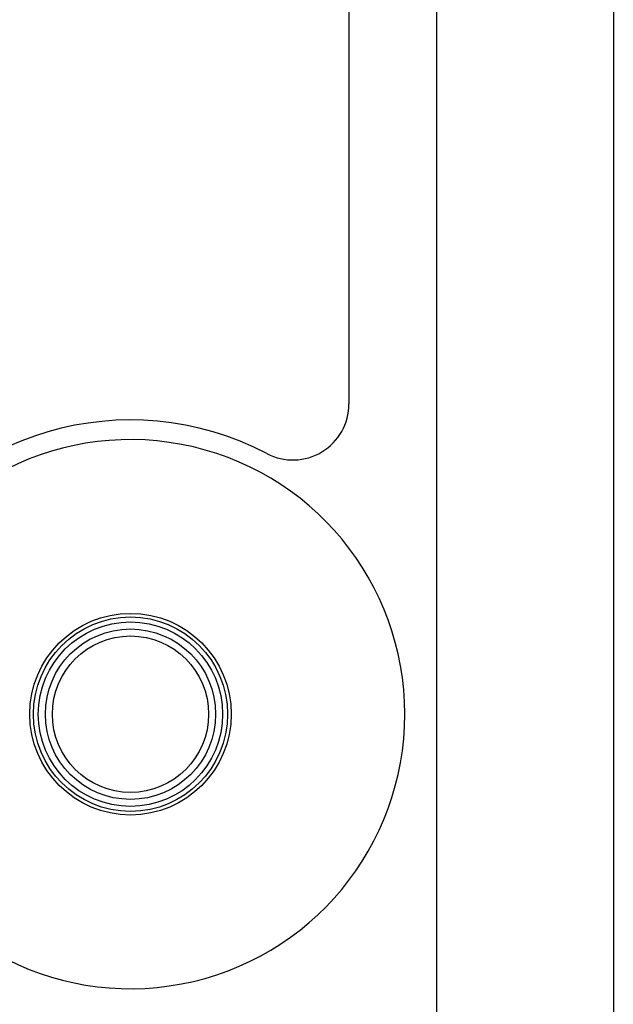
# Model space of a CAD drawing. Header units: inches. Extents: x 4 to 114, y 7 to 60.
# Tile 40 of 96: x 26.03 to 27.36, y 24.62 to 26.82. Entities that reach past the tile are written whole.
import ezdxf

# ---------------------------------------------------------------- set-up
doc = ezdxf.new("R2010")
doc.units = ezdxf.units.IN
doc.header["$MEASUREMENT"] = 0
doc.layers.add('Visible Edges(ANSI)', color=7, linetype='Continuous', lineweight=25)
doc.layers.add('Visible Tangent Edges(ANSI)', color=7, linetype='Continuous', lineweight=25)

msp = doc.modelspace()

# ---------------------------------------------------------------- linework, layer by layer
at = {"layer": 'Visible Edges(ANSI)'}
for p, q in [((26.9632, 24.5888), (26.9632, 27.6366)), ((27.3569, 27.6366), (27.3569, 24.5888)), ((26.7668, 27.3087), (26.7668, 25.9622))]:
    msp.add_line(p, q, dxfattribs=at)
msp.add_circle((26.2793, 25.2704), 0.19, dxfattribs=at)
for centre, radius, start, end in [((26.6418, 25.9622), 0.125, 242.3449, 0), ((26.2793, 25.2704), 0.656, 62.3449, 150.3313), ((26.2793, 25.2704), 0.6122, 201.3992, 158.6008)]:
    msp.add_arc(centre, radius, start, end, dxfattribs=at)
at = {"layer": 'Visible Tangent Edges(ANSI)'}
for radius in [0.2248, 0.2167, 0.2057, 0.1744]:
    msp.add_circle((26.2793, 25.2704), radius, dxfattribs=at)

doc.saveas('drawing.dxf')
